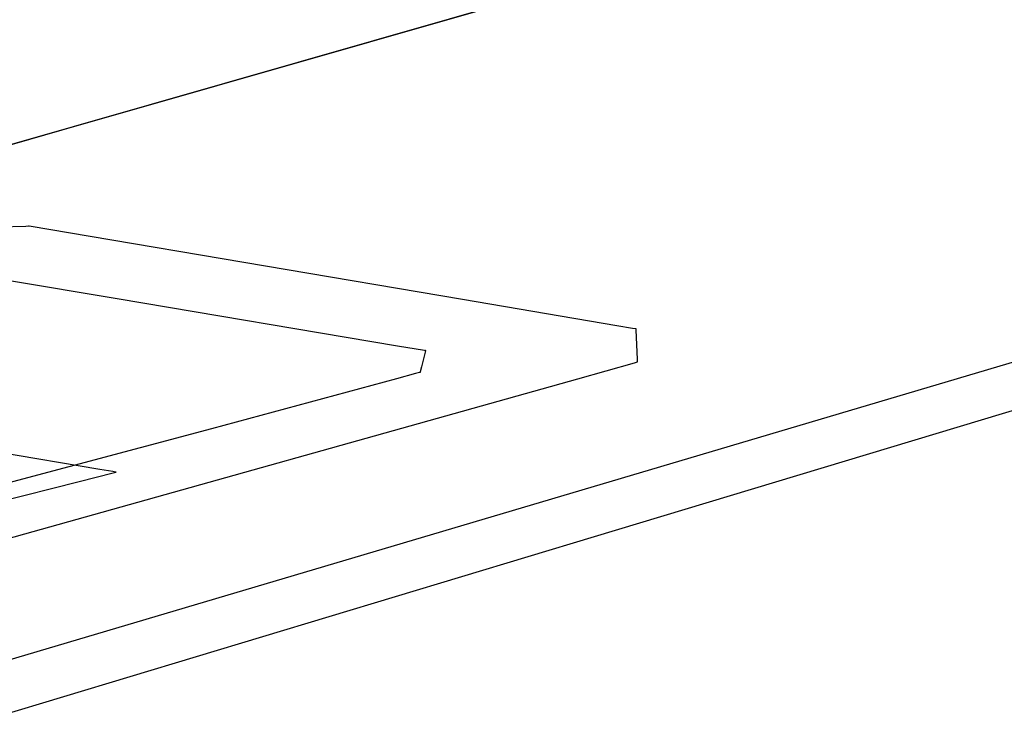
# Model space of a CAD drawing. Extents: x -3.57 to 3.57, y -2.08 to 2.06.
# Tile 32 of 219: x -2.03 to -1.56, y -0.87 to -0.54. Entities that reach past the tile are written whole.
import ezdxf

# ---------------------------------------------------------------- set-up
doc = ezdxf.new("R2010")
doc.units = 0

msp = doc.modelspace()

# ---------------------------------------------------------------- linework, layer by layer
at = {"layer": 'Layer 1', "color": 7, "linetype": 'CONTINUOUS'}
for p, q in [((-2.006306, -0.587145), (1.618032, 0.451027)), ((1.575235, 0.438768), (-2.647772, -0.77089)), ((-1.756749, -0.777585), (0.22693, -0.1797)), ((-0.093885, -0.261112), (-2.06366, -0.845093)), ((-2.573961, -0.749747), (-2.006306, -0.587145)), ((-2.023339, -0.63233), (-2.035797, -0.632791)), ((-2.022065, -0.632283), (-2.023339, -0.63233)), ((-2.021797, -0.632273), (-2.022065, -0.632283)), ((-2.021772, -0.632272), (-2.021797, -0.632273)), ((-2.021766, -0.632272), (-2.021772, -0.632272)), ((-2.021764, -0.632272), (-2.021766, -0.632272)), ((-2.021763, -0.632272), (-2.021764, -0.632272)), ((-2.021764, -0.632272), (-2.021764, -0.632272)), ((-2.021764, -0.632272), (-2.021764, -0.632272)), ((-2.021764, -0.632272), (-2.021764, -0.632272)), ((-2.021764, -0.632272), (-2.021764, -0.632272)), ((-2.021764, -0.632272), (-2.021764, -0.632272)), ((-2.021761, -0.632272), (-2.021763, -0.632272)), ((-2.020879, -0.632421), (-2.021761, -0.632272)), ((-2.00328, -0.6354), (-2.020879, -0.632421)), ((-1.818621, -0.666649), (-2.00328, -0.6354)), ((-2.031951, -0.657556), (-1.980526, -0.666193)), ((-1.980526, -0.666193), (-1.849071, -0.688269)), ((-1.746407, -0.67887), (-1.818621, -0.666649)), ((-1.739026, -0.680119), (-1.746407, -0.67887)), ((-1.737481, -0.680381), (-1.739026, -0.680119)), ((-1.737334, -0.680405), (-1.737481, -0.680381)), ((-1.737298, -0.680412), (-1.737334, -0.680405)), ((-1.73729, -0.680413), (-1.737298, -0.680412)), ((-1.737288, -0.680413), (-1.73729, -0.680413)), ((-1.737287, -0.680413), (-1.737288, -0.680413)), ((-1.737287, -0.680414), (-1.737287, -0.680413)), ((-1.737287, -0.680413), (-1.737287, -0.680413)), ((-1.737287, -0.680413), (-1.737287, -0.680413)), ((-1.737287, -0.680413), (-1.737287, -0.680413)), ((-1.737287, -0.680417), (-1.737287, -0.680414)), ((-1.737286, -0.680441), (-1.737287, -0.680417)), ((-1.737274, -0.680738), (-1.737286, -0.680441)), ((-1.737127, -0.684391), (-1.737274, -0.680738)), ((-1.736717, -0.694591), (-1.737127, -0.684391)), ((-1.849071, -0.688269), (-1.836552, -0.690371)), ((-1.836144, -0.691323), (-1.837899, -0.698093)), ((-1.836552, -0.690371), (-1.835927, -0.690476)), ((-1.835947, -0.690562), (-1.836144, -0.691323)), ((-1.835929, -0.690492), (-1.835947, -0.690562)), ((-1.835926, -0.690478), (-1.835929, -0.690492)), ((-1.835927, -0.690476), (-1.835926, -0.690476)), ((-1.835926, -0.690476), (-1.835925, -0.690476)), ((-1.835925, -0.690477), (-1.835926, -0.690478)), ((-1.835925, -0.690476), (-1.835925, -0.690476)), ((-1.835925, -0.690476), (-1.835925, -0.690476)), ((-1.835925, -0.690476), (-1.835925, -0.690476)), ((-1.835925, -0.690476), (-1.835925, -0.690476)), ((-1.835925, -0.690476), (-1.835925, -0.690476)), ((-1.835925, -0.690476), (-1.835925, -0.690477)), ((-1.764607, -0.703706), (-1.737998, -0.69624)), ((-1.737998, -0.69624), (-1.736669, -0.695867)), ((-1.736671, -0.695737), (-1.736717, -0.694591)), ((-1.736666, -0.695842), (-1.736671, -0.695737)), ((-1.736669, -0.695867), (-1.736666, -0.695866)), ((-1.736665, -0.695863), (-1.736666, -0.695842)), ((-1.736666, -0.695866), (-1.736665, -0.695866)), ((-1.736665, -0.695865), (-1.736665, -0.695863)), ((-1.736665, -0.695866), (-1.736665, -0.695865)), ((-1.736665, -0.695866), (-1.736665, -0.695866)), ((-1.736665, -0.695866), (-1.736665, -0.695866)), ((-1.736665, -0.695866), (-1.736665, -0.695866)), ((-1.736665, -0.695866), (-1.736665, -0.695866)), ((-1.736665, -0.695866), (-1.736665, -0.695866)), ((-1.840671, -0.701298), (-1.849539, -0.703699)), ((-1.838815, -0.700795), (-1.840671, -0.701298)), ((-1.838639, -0.700748), (-1.838815, -0.700795)), ((-1.838596, -0.700736), (-1.838639, -0.700748)), ((-1.838586, -0.700733), (-1.838596, -0.700736)), ((-1.838583, -0.700732), (-1.838586, -0.700733)), ((-1.838582, -0.70073), (-1.838583, -0.700732)), ((-1.838583, -0.700732), (-1.838583, -0.700732)), ((-1.838583, -0.700732), (-1.838583, -0.700732)), ((-1.838583, -0.700732), (-1.838583, -0.700732)), ((-1.838583, -0.700732), (-1.838583, -0.700732)), ((-1.838583, -0.700732), (-1.838583, -0.700732)), ((-1.838578, -0.700714), (-1.838582, -0.70073)), ((-1.838527, -0.700517), (-1.838578, -0.700714)), ((-1.837899, -0.698093), (-1.838527, -0.700517)), ((-2.044012, -0.782101), (-1.764607, -0.703706)), ((-1.849539, -0.703699), (-1.936299, -0.727191)), ((-1.936299, -0.727191), (-2.187792, -0.794176)), ((-1.988679, -0.746168), (-2.049114, -0.736089)), ((-1.982502, -0.747198), (-1.988679, -0.746168)), ((-1.981209, -0.747414), (-1.982502, -0.747198)), ((-1.982451, -0.747798), (-1.981168, -0.747472)), ((-1.981087, -0.747434), (-1.981209, -0.747414)), ((-1.981168, -0.747472), (-1.981065, -0.747445)), ((-1.981056, -0.747439), (-1.981087, -0.747434)), ((-1.981065, -0.747445), (-1.981048, -0.747441)), ((-1.981049, -0.747441), (-1.981056, -0.747439)), ((-1.981048, -0.747441), (-1.981049, -0.747441)), ((-1.981048, -0.747441), (-1.981047, -0.747441)), ((-1.981047, -0.747441), (-1.981048, -0.747441)), ((-1.981047, -0.747441), (-1.981047, -0.747441)), ((-1.981047, -0.747441), (-1.981047, -0.747441)), ((-1.981047, -0.747441), (-1.981047, -0.747441)), ((-2.042411, -0.763027), (-1.998261, -0.751813)), ((-1.998261, -0.751813), (-1.982451, -0.747798)), ((-2.067402, -0.871216), (-1.756749, -0.777585))]:
    msp.add_line(p, q, dxfattribs=at)

doc.saveas('drawing.dxf')
